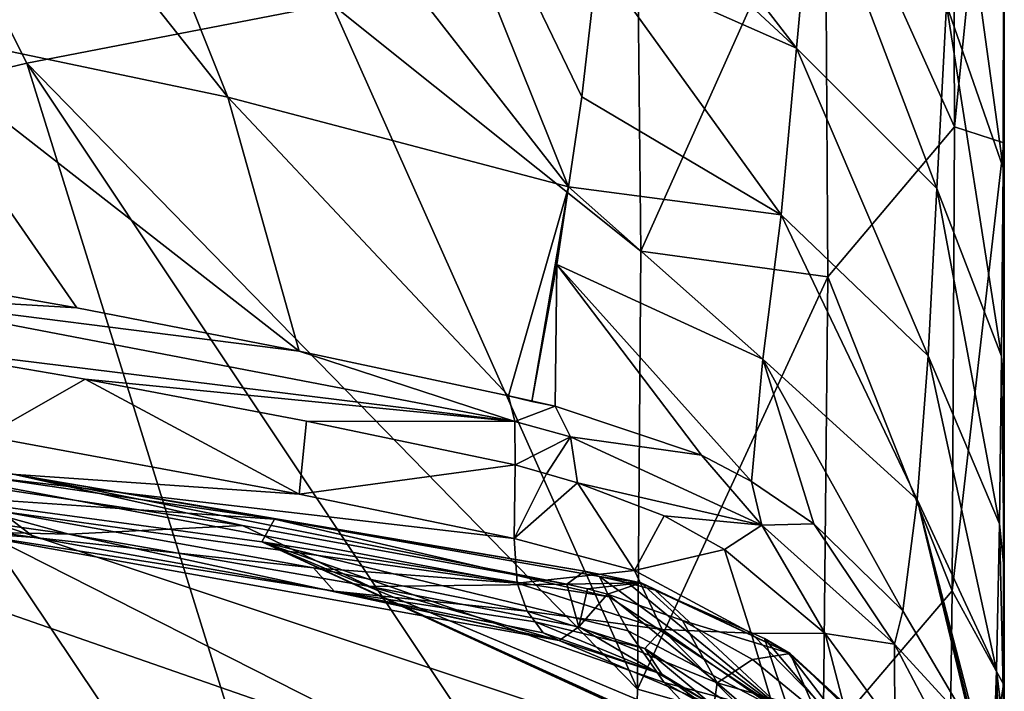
# Model space of a CAD drawing. Header units: millimetres. Extents: x -151 to 151, y -40 to 44.
# Tile 57 of 124: x -107.13 to -104.2, y 21.44 to 23.43. Entities that reach past the tile are written whole.
import ezdxf

# ---------------------------------------------------------------- set-up
doc = ezdxf.new("R2010")
doc.units = ezdxf.units.MM
doc.header["$LTSCALE"] = 45.597872
for name, color, linetype in [('284', 7, 'CONTINUOUS'), ('286', 7, 'CONTINUOUS'), ('353', 7, 'CONTINUOUS'), ('354', 7, 'CONTINUOUS'), ('355', 7, 'CONTINUOUS'), ('356', 7, 'CONTINUOUS'), ('376', 7, 'CONTINUOUS'), ('377', 7, 'CONTINUOUS'), ('388', 7, 'CONTINUOUS'), ('389', 7, 'CONTINUOUS'), ('407', 7, 'CONTINUOUS'), ('408', 7, 'CONTINUOUS'), ('460', 7, 'CONTINUOUS'), ('462', 7, 'CONTINUOUS'), ('463', 7, 'CONTINUOUS'), ('505', 7, 'CONTINUOUS'), ('506', 7, 'CONTINUOUS'), ('507', 7, 'CONTINUOUS'), ('521', 7, 'CONTINUOUS'), ('522', 7, 'CONTINUOUS'), ('523', 7, 'CONTINUOUS')]:
    doc.layers.add(name, color=color, linetype=linetype)

msp = doc.modelspace()

# ---------------------------------------------------------------- linework, layer by layer
at = {"layer": '284', "color": 7, "linetype": 'CONTINUOUS', "true_color": 0xa2afbf}
for points in [[(-106.1982, 23.4795, 27.1489), (-108.4028, 25.8737, 30.548), (-107.1041, 23.3046, 27.5421), (-106.1982, 23.4795, 27.1489)], [(-107.1041, 23.3046, 27.5421), (-108.4028, 25.8737, 30.548), (-108.013, 23.0868, 27.861), (-107.1041, 23.3046, 27.5421)], [(-105.2886, 23.6027, 26.6699), (-106.1982, 23.4795, 27.1489), (-105.2798, 22.7452, 25.9953), (-105.2886, 23.6027, 26.6699)], [(-106.1982, 23.4795, 27.1489), (-107.1041, 23.3046, 27.5421), (-105.2904, 21.4441, 25.1075), (-106.1982, 23.4795, 27.1489)], [(-105.2798, 22.7452, 25.9953), (-106.1982, 23.4795, 27.1489), (-105.2904, 21.4441, 25.1075), (-105.2798, 22.7452, 25.9953)], [(-107.1041, 23.3046, 27.5421), (-108.013, 23.0868, 27.861), (-106.1934, 20.3716, 24.9591), (-107.1041, 23.3046, 27.5421)], [(-105.2904, 21.4441, 25.1075), (-107.1041, 23.3046, 27.5421), (-105.3112, 20.6124, 24.6166), (-105.2904, 21.4441, 25.1075)], [(-105.3112, 20.6124, 24.6166), (-107.1041, 23.3046, 27.5421), (-106.1934, 20.3716, 24.9591), (-105.3112, 20.6124, 24.6166)], [(-108.013, 23.0868, 27.861), (-108.9224, 22.8488, 28.1277), (-107.0899, 20.0922, 25.2414), (-108.013, 23.0868, 27.861)], [(-106.1934, 20.3716, 24.9591), (-108.013, 23.0868, 27.861), (-107.0899, 20.0922, 25.2414), (-106.1934, 20.3716, 24.9591)], [(-107.0899, 20.0922, 25.2414), (-108.9224, 22.8488, 28.1277), (-107.9962, 19.8052, 25.4862), (-107.0899, 20.0922, 25.2414)]]:
    msp.add_3dface(points, dxfattribs=at)
at = {"layer": '286', "color": 7, "linetype": 'CONTINUOUS', "true_color": 0xa2afbf}
for points in [[(-106.5071, 23.2031, 16.5579), (-107.5404, 23.4197, 16.2041), (-108.3901, 25.578, 19.6765), (-106.5071, 23.2031, 16.5579)], [(-106.5071, 23.2031, 16.5579), (-108.3901, 25.578, 19.6765), (-107.3515, 25.3141, 20.0078), (-106.5071, 23.2031, 16.5579)], [(-105.4947, 22.9365, 16.8732), (-106.5071, 23.2031, 16.5579), (-107.3515, 25.3141, 20.0078), (-105.4947, 22.9365, 16.8732)], [(-105.4947, 22.9365, 16.8732), (-107.3515, 25.3141, 20.0078), (-106.3242, 25.0023, 20.3306), (-105.4947, 22.9365, 16.8732)], [(-105.4947, 22.9365, 16.8732), (-106.3242, 25.0023, 20.3306), (-105.4557, 23.2047, 17.5889), (-105.4947, 22.9365, 16.8732)], [(-105.4557, 23.2047, 17.5889), (-106.3242, 25.0023, 20.3306), (-105.4089, 23.6103, 18.5637), (-105.4557, 23.2047, 17.5889)], [(-107.6213, 22.6941, 14.2525), (-107.5404, 23.4197, 16.2041), (-106.9562, 22.5776, 14.4566), (-107.6213, 22.6941, 14.2525)], [(-107.5404, 23.4197, 16.2041), (-106.5071, 23.2031, 16.5579), (-106.295, 22.4489, 14.6603), (-107.5404, 23.4197, 16.2041)], [(-106.9562, 22.5776, 14.4566), (-107.5404, 23.4197, 16.2041), (-106.295, 22.4489, 14.6603), (-106.9562, 22.5776, 14.4566)], [(-105.4947, 22.9365, 16.8732), (-105.6731, 22.3157, 14.8548), (-106.5071, 23.2031, 16.5579), (-105.4947, 22.9365, 16.8732)], [(-106.5071, 23.2031, 16.5579), (-105.6731, 22.3157, 14.8548), (-106.295, 22.4489, 14.6603), (-106.5071, 23.2031, 16.5579)], [(-105.604, 22.2993, 14.8743), (-105.6731, 22.3157, 14.8548), (-105.4947, 22.9365, 16.8732), (-105.604, 22.2993, 14.8743)], [(-105.53, 22.7064, 16.2087), (-105.604, 22.2993, 14.8743), (-105.4947, 22.9365, 16.8732), (-105.53, 22.7064, 16.2087)], [(-105.5344, 22.2849, 14.9013), (-105.604, 22.2993, 14.8743), (-105.53, 22.7064, 16.2087), (-105.5344, 22.2849, 14.9013)], [(-109.6249, 22.2498, 11.435), (-108.5352, 22.147, 11.7575), (-107.041, 21.3087, 7.8559), (-109.6249, 22.2498, 11.435)], [(-108.2222, 21.3775, 7.5188), (-109.6249, 22.2498, 11.435), (-107.041, 21.3087, 7.8559), (-108.2222, 21.3775, 7.5188)], [(-108.5352, 22.147, 11.7575), (-107.4614, 22.0249, 12.0941), (-105.8822, 21.2239, 8.2138), (-108.5352, 22.147, 11.7575)], [(-107.041, 21.3087, 7.8559), (-108.5352, 22.147, 11.7575), (-105.8822, 21.2239, 8.2138), (-107.041, 21.3087, 7.8559)], [(-107.7118, 22.1462, 12.3682), (-106.3683, 21.9495, 12.7737), (-107.4614, 22.0249, 12.0941), (-107.7118, 22.1462, 12.3682)], [(-107.4614, 22.0249, 12.0941), (-106.3683, 21.9495, 12.7737), (-106.4059, 21.8818, 12.4435), (-107.4614, 22.0249, 12.0941)], [(-107.4614, 22.0249, 12.0941), (-106.4059, 21.8818, 12.4435), (-104.7466, 21.1204, 8.5852), (-107.4614, 22.0249, 12.0941)], [(-105.8822, 21.2239, 8.2138), (-107.4614, 22.0249, 12.0941), (-104.7466, 21.1204, 8.5852), (-105.8822, 21.2239, 8.2138)], [(-106.4059, 21.8818, 12.4435), (-106.3683, 21.9495, 12.7737), (-105.3738, 21.718, 12.8095), (-106.4059, 21.8818, 12.4435)], [(-106.3683, 21.9495, 12.7737), (-105.4028, 21.779, 13.065), (-105.3738, 21.718, 12.8095), (-106.3683, 21.9495, 12.7737)], [(-106.4059, 21.8818, 12.4435), (-105.3738, 21.718, 12.8095), (-105.3179, 21.617, 12.3595), (-106.4059, 21.8818, 12.4435)], [(-106.4059, 21.8818, 12.4435), (-105.3179, 21.617, 12.3595), (-105.211, 21.4643, 11.5904), (-106.4059, 21.8818, 12.4435)], [(-104.7466, 21.1204, 8.5852), (-106.4059, 21.8818, 12.4435), (-104.7767, 21.1316, 8.7924), (-104.7466, 21.1204, 8.5852)], [(-104.7767, 21.1316, 8.7924), (-106.4059, 21.8818, 12.4435), (-104.9259, 21.2077, 9.7606), (-104.7767, 21.1316, 8.7924)], [(-104.9259, 21.2077, 9.7606), (-106.4059, 21.8818, 12.4435), (-105.0789, 21.3239, 10.7239), (-104.9259, 21.2077, 9.7606)], [(-105.0789, 21.3239, 10.7239), (-106.4059, 21.8818, 12.4435), (-105.211, 21.4643, 11.5904), (-105.0789, 21.3239, 10.7239)]]:
    msp.add_3dface(points, dxfattribs=at)
at = {"layer": '353', "color": 7, "linetype": 'CONTINUOUS', "true_color": 0xa2afbf}
for points in [[(-106.9794, 21.9043, 13.1891), (-107.8113, 22.1338, 12.6855), (-108.2239, 22.0809, 12.8072), (-106.9794, 21.9043, 13.1891)], [(-106.4638, 21.9307, 13.0918), (-107.8113, 22.1338, 12.6855), (-106.9794, 21.9043, 13.1891), (-106.4638, 21.9307, 13.0918)], [(-106.0857, 21.7494, 13.4545), (-106.4638, 21.9307, 13.0918), (-106.9794, 21.9043, 13.1891), (-106.0857, 21.7494, 13.4545)], [(-105.5004, 21.7557, 13.382), (-106.4638, 21.9307, 13.0918), (-106.0857, 21.7494, 13.4545), (-105.5004, 21.7557, 13.382)], [(-105.4641, 21.6292, 13.6417), (-105.5004, 21.7557, 13.382), (-106.0857, 21.7494, 13.4545), (-105.4641, 21.6292, 13.6417)], [(-105.4388, 21.7422, 13.4035), (-105.5004, 21.7557, 13.382), (-105.4641, 21.6292, 13.6417), (-105.4388, 21.7422, 13.4035)], [(-105.3791, 21.7262, 13.4299), (-105.4388, 21.7422, 13.4035), (-105.4641, 21.6292, 13.6417), (-105.3791, 21.7262, 13.4299)]]:
    msp.add_3dface(points, dxfattribs=at)
at = {"layer": '354', "color": 7, "linetype": 'CONTINUOUS', "true_color": 0xa2afbf}
for points in [[(-106.9316, 22.3655, 14.2006), (-107.2286, 22.1959, 13.9773), (-107.5911, 22.4785, 14), (-106.9316, 22.3655, 14.2006)], [(-106.2949, 22.0238, 14.2582), (-107.2286, 22.1959, 13.9773), (-106.9316, 22.3655, 14.2006), (-106.2949, 22.0238, 14.2582)], [(-106.2731, 22.2401, 14.4016), (-106.2949, 22.0238, 14.2582), (-106.9316, 22.3655, 14.2006), (-106.2731, 22.2401, 14.4016)], [(-105.6534, 22.1104, 14.5933), (-106.2949, 22.0238, 14.2582), (-106.2731, 22.2401, 14.4016), (-105.6534, 22.1104, 14.5933)], [(-105.6567, 21.8918, 14.4533), (-106.2949, 22.0238, 14.2582), (-105.6534, 22.1104, 14.5933), (-105.6567, 21.8918, 14.4533)]]:
    msp.add_3dface(points, dxfattribs=at)
at = {"layer": '355', "color": 7, "linetype": 'CONTINUOUS', "true_color": 0xa2afbf}
for points in [[(-105.3791, 21.7262, 13.4299), (-105.4641, 21.6292, 13.6417), (-105.0536, 21.4633, 13.8448), (-105.3791, 21.7262, 13.4299)], [(-105.3791, 21.7262, 13.4299), (-105.0536, 21.4633, 13.8448), (-105.1559, 21.6479, 13.5275), (-105.3791, 21.7262, 13.4299)], [(-105.1559, 21.6479, 13.5275), (-105.0536, 21.4633, 13.8448), (-104.9486, 21.532, 13.6613), (-105.1559, 21.6479, 13.5275)], [(-104.9486, 21.532, 13.6613), (-105.0536, 21.4633, 13.8448), (-104.7614, 21.3784, 13.8316), (-104.9486, 21.532, 13.6613)], [(-105.0536, 21.4633, 13.8448), (-104.7176, 21.1735, 14.165), (-104.7614, 21.3784, 13.8316), (-105.0536, 21.4633, 13.8448)]]:
    msp.add_3dface(points, dxfattribs=at)
at = {"layer": '356', "color": 7, "linetype": 'CONTINUOUS', "true_color": 0xa2afbf}
for points in [[(-105.6567, 21.8918, 14.4533), (-105.6534, 22.1104, 14.5933), (-105.5602, 22.0842, 14.6171), (-105.6567, 21.8918, 14.4533)], [(-105.4678, 22.0576, 14.6484), (-105.6567, 21.8918, 14.4533), (-105.5602, 22.0842, 14.6171), (-105.4678, 22.0576, 14.6484)], [(-105.6567, 21.8918, 14.4533), (-105.4678, 22.0576, 14.6484), (-105.2993, 21.7972, 14.6165), (-105.6567, 21.8918, 14.4533)], [(-105.4678, 22.0576, 14.6484), (-105.2104, 21.9587, 14.7669), (-105.2993, 21.7972, 14.6165), (-105.4678, 22.0576, 14.6484)], [(-105.2104, 21.9587, 14.7669), (-105.0318, 21.859, 14.8794), (-105.2993, 21.7972, 14.6165), (-105.2104, 21.9587, 14.7669)], [(-105.2993, 21.7972, 14.6165), (-105.0318, 21.859, 14.8794), (-104.952, 21.6106, 14.8902), (-105.2993, 21.7972, 14.6165)], [(-105.0318, 21.859, 14.8794), (-104.7319, 21.6098, 15.154), (-104.952, 21.6106, 14.8902), (-105.0318, 21.859, 14.8794)], [(-104.952, 21.6106, 14.8902), (-104.7319, 21.6098, 15.154), (-104.653, 21.3053, 15.2895), (-104.952, 21.6106, 14.8902)], [(-104.7319, 21.6098, 15.154), (-104.525, 21.3267, 15.4641), (-104.653, 21.3053, 15.2895), (-104.7319, 21.6098, 15.154)]]:
    msp.add_3dface(points, dxfattribs=at)
at = {"layer": '376', "color": 7, "linetype": 'CONTINUOUS', "true_color": 0xa2afbf}
for points in [[(-108.3322, 22.077, 13.1433), (-107.1849, 21.9728, 13.7071), (-107.0816, 21.8944, 13.527), (-108.3322, 22.077, 13.1433)], [(-107.1849, 21.9728, 13.7071), (-106.2529, 21.8047, 13.9845), (-107.0816, 21.8944, 13.527), (-107.1849, 21.9728, 13.7071)], [(-107.0816, 21.8944, 13.527), (-106.2529, 21.8047, 13.9845), (-106.1912, 21.7356, 13.7912), (-107.0816, 21.8944, 13.527)], [(-106.2529, 21.8047, 13.9845), (-105.6175, 21.6762, 14.1764), (-106.1912, 21.7356, 13.7912), (-106.2529, 21.8047, 13.9845)], [(-105.5704, 21.612, 13.978), (-106.1912, 21.7356, 13.7912), (-105.5939, 21.644, 14.077), (-105.5704, 21.612, 13.978)], [(-105.6175, 21.6762, 14.1764), (-105.5939, 21.644, 14.077), (-106.1912, 21.7356, 13.7912), (-105.6175, 21.6762, 14.1764)]]:
    msp.add_3dface(points, dxfattribs=at)
at = {"layer": '377', "color": 7, "linetype": 'CONTINUOUS', "true_color": 0xa2afbf}
for points in [[(-105.5939, 21.644, 14.077), (-105.6175, 21.6762, 14.1764), (-105.2682, 21.5651, 14.352), (-105.5939, 21.644, 14.077)], [(-105.5704, 21.612, 13.978), (-105.5939, 21.644, 14.077), (-105.2178, 21.4882, 14.1564), (-105.5704, 21.612, 13.978)], [(-105.5939, 21.644, 14.077), (-105.2682, 21.5651, 14.352), (-105.2178, 21.4882, 14.1564), (-105.5939, 21.644, 14.077)], [(-105.2682, 21.5651, 14.352), (-104.9532, 21.359, 14.6421), (-104.9093, 21.2648, 14.4473), (-105.2682, 21.5651, 14.352)], [(-105.2178, 21.4882, 14.1564), (-105.2682, 21.5651, 14.352), (-104.9093, 21.2648, 14.4473), (-105.2178, 21.4882, 14.1564)]]:
    msp.add_3dface(points, dxfattribs=at)
at = {"layer": '388', "color": 7, "linetype": 'CONTINUOUS', "true_color": 0xa2afbf}
for points in [[(-107.2286, 22.1959, 13.9773), (-106.2949, 22.0238, 14.2582), (-107.5078, 22.1078, 13.7734), (-107.2286, 22.1959, 13.9773)], [(-106.2949, 22.0238, 14.2582), (-105.6567, 21.8918, 14.4533), (-107.5078, 22.1078, 13.7734), (-106.2949, 22.0238, 14.2582)], [(-105.6567, 21.8918, 14.4533), (-105.6476, 21.7592, 14.3325), (-107.5078, 22.1078, 13.7734), (-105.6567, 21.8918, 14.4533)], [(-105.6476, 21.7592, 14.3325), (-107.1849, 21.9728, 13.7071), (-107.5078, 22.1078, 13.7734), (-105.6476, 21.7592, 14.3325)], [(-106.2529, 21.8047, 13.9845), (-107.1849, 21.9728, 13.7071), (-105.6476, 21.7592, 14.3325), (-106.2529, 21.8047, 13.9845)], [(-105.6175, 21.6762, 14.1764), (-106.2529, 21.8047, 13.9845), (-105.6476, 21.7592, 14.3325), (-105.6175, 21.6762, 14.1764)]]:
    msp.add_3dface(points, dxfattribs=at)
at = {"layer": '389', "color": 7, "linetype": 'CONTINUOUS', "true_color": 0xa2afbf}
for points in [[(-105.6567, 21.8918, 14.4533), (-105.2993, 21.7972, 14.6165), (-105.6476, 21.7592, 14.3325), (-105.6567, 21.8918, 14.4533)], [(-105.6476, 21.7592, 14.3325), (-105.2993, 21.7972, 14.6165), (-105.2165, 21.6214, 14.5606), (-105.6476, 21.7592, 14.3325)], [(-105.2993, 21.7972, 14.6165), (-104.952, 21.6106, 14.8902), (-105.2165, 21.6214, 14.5606), (-105.2993, 21.7972, 14.6165)], [(-105.6175, 21.6762, 14.1764), (-105.6476, 21.7592, 14.3325), (-105.2165, 21.6214, 14.5606), (-105.6175, 21.6762, 14.1764)], [(-105.2682, 21.5651, 14.352), (-105.6175, 21.6762, 14.1764), (-105.2165, 21.6214, 14.5606), (-105.2682, 21.5651, 14.352)], [(-104.9532, 21.359, 14.6421), (-105.2682, 21.5651, 14.352), (-105.2165, 21.6214, 14.5606), (-104.9532, 21.359, 14.6421)], [(-104.952, 21.6106, 14.8902), (-104.8864, 21.3904, 14.8926), (-105.2165, 21.6214, 14.5606), (-104.952, 21.6106, 14.8902)], [(-104.8864, 21.3904, 14.8926), (-104.9532, 21.359, 14.6421), (-105.2165, 21.6214, 14.5606), (-104.8864, 21.3904, 14.8926)], [(-104.952, 21.6106, 14.8902), (-104.653, 21.3053, 15.2895), (-104.8864, 21.3904, 14.8926), (-104.952, 21.6106, 14.8902)]]:
    msp.add_3dface(points, dxfattribs=at)
at = {"layer": '407', "color": 7, "linetype": 'CONTINUOUS', "true_color": 0xa2afbf}
for points in [[(-108.3322, 22.077, 13.1433), (-107.0816, 21.8944, 13.527), (-107.3179, 21.9127, 13.2717), (-108.3322, 22.077, 13.1433)], [(-106.9794, 21.9043, 13.1891), (-108.2239, 22.0809, 12.8072), (-107.3179, 21.9127, 13.2717), (-106.9794, 21.9043, 13.1891)], [(-105.523, 21.5891, 13.8063), (-106.9794, 21.9043, 13.1891), (-107.3179, 21.9127, 13.2717), (-105.523, 21.5891, 13.8063)], [(-107.0816, 21.8944, 13.527), (-106.1912, 21.7356, 13.7912), (-107.3179, 21.9127, 13.2717), (-107.0816, 21.8944, 13.527)], [(-106.1912, 21.7356, 13.7912), (-105.523, 21.5891, 13.8063), (-107.3179, 21.9127, 13.2717), (-106.1912, 21.7356, 13.7912)], [(-106.0857, 21.7494, 13.4545), (-106.9794, 21.9043, 13.1891), (-105.523, 21.5891, 13.8063), (-106.0857, 21.7494, 13.4545)], [(-105.4641, 21.6292, 13.6417), (-106.0857, 21.7494, 13.4545), (-105.523, 21.5891, 13.8063), (-105.4641, 21.6292, 13.6417)], [(-106.1912, 21.7356, 13.7912), (-105.5704, 21.612, 13.978), (-105.523, 21.5891, 13.8063), (-106.1912, 21.7356, 13.7912)]]:
    msp.add_3dface(points, dxfattribs=at)
at = {"layer": '408', "color": 7, "linetype": 'CONTINUOUS', "true_color": 0xa2afbf}
for points in [[(-105.4641, 21.6292, 13.6417), (-105.523, 21.5891, 13.8063), (-105.0633, 21.3943, 14.0606), (-105.4641, 21.6292, 13.6417)], [(-105.0536, 21.4633, 13.8448), (-105.4641, 21.6292, 13.6417), (-105.0633, 21.3943, 14.0606), (-105.0536, 21.4633, 13.8448)], [(-105.5704, 21.612, 13.978), (-105.2178, 21.4882, 14.1564), (-105.523, 21.5891, 13.8063), (-105.5704, 21.612, 13.978)], [(-105.523, 21.5891, 13.8063), (-105.2178, 21.4882, 14.1564), (-105.0633, 21.3943, 14.0606), (-105.523, 21.5891, 13.8063)], [(-105.2178, 21.4882, 14.1564), (-104.9093, 21.2648, 14.4473), (-105.0633, 21.3943, 14.0606), (-105.2178, 21.4882, 14.1564)], [(-104.7176, 21.1735, 14.165), (-105.0536, 21.4633, 13.8448), (-105.0633, 21.3943, 14.0606), (-104.7176, 21.1735, 14.165)]]:
    msp.add_3dface(points, dxfattribs=at)
at = {"layer": '460', "color": 7, "linetype": 'CONTINUOUS', "true_color": 0xa2afbf}
for points in [[(-104.2, 24.3849, 25.0146), (-104.2, 23.1922, 24.1308), (-104.2, 25.1174, 24.5132), (-104.2, 24.3849, 25.0146)], [(-104.2, 25.1174, 24.5132), (-104.2, 23.1922, 24.1308), (-104.2, 24.4946, 23.7008), (-104.2, 25.1174, 24.5132)], [(-104.2, 22.1618, 23.4552), (-104.2, 20.9805, 22.7692), (-104.2, 24.4946, 23.7008), (-104.2, 22.1618, 23.4552)], [(-104.2, 24.4946, 23.7008), (-104.2, 20.9805, 22.7692), (-104.2, 23.7415, 22.6116), (-104.2, 24.4946, 23.7008)], [(-104.2, 23.1922, 24.1308), (-104.2, 22.1618, 23.4552), (-104.2, 24.4946, 23.7008), (-104.2, 23.1922, 24.1308)], [(-104.2, 19.9703, 22.2473), (-104.2, 19.6931, 22.1122), (-104.2, 23.7415, 22.6116), (-104.2, 19.9703, 22.2473)], [(-104.2, 23.7415, 22.6116), (-104.2, 19.6931, 22.1122), (-104.2, 23.1963, 21.7323), (-104.2, 23.7415, 22.6116)], [(-104.2, 20.1344, 22.3286), (-104.2, 19.9703, 22.2473), (-104.2, 23.7415, 22.6116), (-104.2, 20.1344, 22.3286)], [(-104.2, 20.4245, 22.4752), (-104.2, 20.1344, 22.3286), (-104.2, 23.7415, 22.6116), (-104.2, 20.4245, 22.4752)], [(-104.2, 20.9805, 22.7692), (-104.2, 20.4245, 22.4752), (-104.2, 23.7415, 22.6116), (-104.2, 20.9805, 22.7692)], [(-104.2, 19.18, 21.8724), (-104.2, 18.2233, 21.459), (-104.2, 23.1963, 21.7323), (-104.2, 19.18, 21.8724)], [(-104.2, 23.1963, 21.7323), (-104.2, 18.2233, 21.459), (-104.2, 22.8416, 21.1115), (-104.2, 23.1963, 21.7323)], [(-104.2, 19.6931, 22.1122), (-104.2, 19.18, 21.8724), (-104.2, 23.1963, 21.7323), (-104.2, 19.6931, 22.1122)], [(-104.2, 18.2233, 21.459), (-104.2, 16.5398, 20.8502), (-104.2, 22.8416, 21.1115), (-104.2, 18.2233, 21.459)], [(-104.2, 22.8416, 21.1115), (-104.2, 16.5398, 20.8502), (-104.2, 22.3289, 20.135), (-104.2, 22.8416, 21.1115)], [(-104.2, 22.3289, 20.135), (-104.2, 16.5398, 20.8502), (-104.2, 18.69, 18.7), (-104.2, 22.3289, 20.135)], [(-104.2, 21.7992, 19.0185), (-104.2, 22.3289, 20.135), (-104.2, 18.69, 18.7), (-104.2, 21.7992, 19.0185)], [(-104.2, 21.3138, 17.8645), (-104.2, 21.7992, 19.0185), (-104.2, 18.69, 18.7), (-104.2, 21.3138, 17.8645)]]:
    msp.add_3dface(points, dxfattribs=at)
at = {"layer": '462', "color": 7, "linetype": 'CONTINUOUS', "true_color": 0xa2afbf}
for points in [[(-104.3533, 24.4099, 26.0236), (-104.3481, 23.1155, 25.0019), (-104.2015, 24.5699, 25.2601), (-104.3533, 24.4099, 26.0236)], [(-104.2015, 24.5699, 25.2601), (-104.3481, 23.1155, 25.0019), (-104.2012, 23.0671, 24.1299), (-104.2015, 24.5699, 25.2601)], [(-104.2, 24.3849, 25.0146), (-104.2015, 24.5699, 25.2601), (-104.2012, 23.0671, 24.1299), (-104.2, 24.3849, 25.0146)], [(-104.3533, 24.4099, 26.0236), (-104.732, 23.9695, 26.4253), (-104.3481, 23.1155, 25.0019), (-104.3533, 24.4099, 26.0236)], [(-104.2, 23.1922, 24.1308), (-104.2, 24.3849, 25.0146), (-104.2012, 23.0671, 24.1299), (-104.2, 23.1922, 24.1308)], [(-105.2886, 23.6027, 26.6699), (-105.2798, 22.7452, 25.9953), (-104.732, 23.9695, 26.4253), (-105.2886, 23.6027, 26.6699)], [(-104.732, 23.9695, 26.4253), (-105.2798, 22.7452, 25.9953), (-104.7239, 22.6689, 25.4126), (-104.732, 23.9695, 26.4253)], [(-104.732, 23.9695, 26.4253), (-104.7239, 22.6689, 25.4126), (-104.3481, 23.1155, 25.0019), (-104.732, 23.9695, 26.4253)], [(-104.2, 22.1618, 23.4552), (-104.2, 23.1922, 24.1308), (-104.2012, 23.0671, 24.1299), (-104.2, 22.1618, 23.4552)], [(-104.3481, 23.1155, 25.0019), (-104.7239, 22.6689, 25.4126), (-104.3549, 21.7362, 24.0993), (-104.3481, 23.1155, 25.0019)], [(-104.3481, 23.1155, 25.0019), (-104.3549, 21.7362, 24.0993), (-104.2012, 23.0671, 24.1299), (-104.3481, 23.1155, 25.0019)], [(-104.2012, 23.0671, 24.1299), (-104.3549, 21.7362, 24.0993), (-104.2027, 21.4589, 23.1559), (-104.2012, 23.0671, 24.1299)], [(-104.2, 22.1618, 23.4552), (-104.2012, 23.0671, 24.1299), (-104.2027, 21.4589, 23.1559), (-104.2, 22.1618, 23.4552)], [(-105.2798, 22.7452, 25.9953), (-105.2904, 21.4441, 25.1075), (-104.7239, 22.6689, 25.4126), (-105.2798, 22.7452, 25.9953)], [(-104.7239, 22.6689, 25.4126), (-105.2904, 21.4441, 25.1075), (-104.7381, 21.2864, 24.5195), (-104.7239, 22.6689, 25.4126)], [(-104.7239, 22.6689, 25.4126), (-104.7381, 21.2864, 24.5195), (-104.3549, 21.7362, 24.0993), (-104.7239, 22.6689, 25.4126)], [(-104.2, 20.9805, 22.7692), (-104.2, 22.1618, 23.4552), (-104.2027, 21.4589, 23.1559), (-104.2, 20.9805, 22.7692)], [(-104.3549, 21.7362, 24.0993), (-104.7381, 21.2864, 24.5195), (-104.3737, 20.2838, 23.321), (-104.3549, 21.7362, 24.0993)], [(-104.3549, 21.7362, 24.0993), (-104.3737, 20.2838, 23.321), (-104.2027, 21.4589, 23.1559), (-104.3549, 21.7362, 24.0993)], [(-104.2027, 21.4589, 23.1559), (-104.3737, 20.2838, 23.321), (-104.2088, 19.7661, 22.3559), (-104.2027, 21.4589, 23.1559)], [(-104.2, 20.9805, 22.7692), (-104.2027, 21.4589, 23.1559), (-104.2088, 19.7661, 22.3559), (-104.2, 20.9805, 22.7692)], [(-105.2904, 21.4441, 25.1075), (-105.3112, 20.6124, 24.6166), (-104.7381, 21.2864, 24.5195), (-105.2904, 21.4441, 25.1075)]]:
    msp.add_3dface(points, dxfattribs=at)
at = {"layer": '463', "color": 7, "linetype": 'CONTINUOUS', "true_color": 0xa2afbf}
for points in [[(-104.3569, 24.1094, 21.7423), (-104.2038, 22.9931, 21.1301), (-104.3721, 23.478, 20.5845), (-104.3569, 24.1094, 21.7423)], [(-104.202, 23.6347, 22.2785), (-104.2038, 22.9931, 21.1301), (-104.3569, 24.1094, 21.7423), (-104.202, 23.6347, 22.2785)], [(-105.3805, 23.8706, 19.1374), (-105.3507, 24.0403, 19.5077), (-104.8175, 23.3487, 18.9288), (-105.3805, 23.8706, 19.1374)], [(-104.8175, 23.3487, 18.9288), (-105.3507, 24.0403, 19.5077), (-104.7667, 23.8975, 20.1335), (-104.8175, 23.3487, 18.9288)], [(-104.4004, 22.9319, 19.384), (-104.8175, 23.3487, 18.9288), (-104.7667, 23.8975, 20.1335), (-104.4004, 22.9319, 19.384)], [(-104.3721, 23.478, 20.5845), (-104.4004, 22.9319, 19.384), (-104.7667, 23.8975, 20.1335), (-104.3721, 23.478, 20.5845)], [(-105.4089, 23.6103, 18.5637), (-105.3805, 23.8706, 19.1374), (-104.8175, 23.3487, 18.9288), (-105.4089, 23.6103, 18.5637)], [(-104.2, 23.7415, 22.6116), (-104.2, 23.1963, 21.7323), (-104.202, 23.6347, 22.2785), (-104.2, 23.7415, 22.6116)], [(-104.202, 23.6347, 22.2785), (-104.2, 23.1963, 21.7323), (-104.2038, 22.9931, 21.1301), (-104.202, 23.6347, 22.2785)], [(-105.4557, 23.2047, 17.5889), (-105.4089, 23.6103, 18.5637), (-104.8633, 22.8537, 17.7047), (-105.4557, 23.2047, 17.5889)], [(-104.8633, 22.8537, 17.7047), (-105.4089, 23.6103, 18.5637), (-104.8175, 23.3487, 18.9288), (-104.8633, 22.8537, 17.7047)], [(-104.3721, 23.478, 20.5845), (-104.208, 22.4336, 19.9438), (-104.4004, 22.9319, 19.384), (-104.3721, 23.478, 20.5845)], [(-104.2038, 22.9931, 21.1301), (-104.208, 22.4336, 19.9438), (-104.3721, 23.478, 20.5845), (-104.2038, 22.9931, 21.1301)], [(-104.4259, 22.435, 18.1658), (-104.8633, 22.8537, 17.7047), (-104.8175, 23.3487, 18.9288), (-104.4259, 22.435, 18.1658)], [(-104.4004, 22.9319, 19.384), (-104.4259, 22.435, 18.1658), (-104.8175, 23.3487, 18.9288), (-104.4004, 22.9319, 19.384)], [(-105.4947, 22.9365, 16.8732), (-105.4557, 23.2047, 17.5889), (-104.8633, 22.8537, 17.7047), (-105.4947, 22.9365, 16.8732)], [(-104.2, 23.1963, 21.7323), (-104.2, 22.8416, 21.1115), (-104.2038, 22.9931, 21.1301), (-104.2, 23.1963, 21.7323)], [(-104.2038, 22.9931, 21.1301), (-104.2, 22.3289, 20.135), (-104.208, 22.4336, 19.9438), (-104.2038, 22.9931, 21.1301)], [(-104.2, 22.8416, 21.1115), (-104.2, 22.3289, 20.135), (-104.2038, 22.9931, 21.1301), (-104.2, 22.8416, 21.1115)], [(-105.53, 22.7064, 16.2087), (-105.4947, 22.9365, 16.8732), (-104.9178, 22.4249, 16.4596), (-105.53, 22.7064, 16.2087)], [(-104.9178, 22.4249, 16.4596), (-105.4947, 22.9365, 16.8732), (-104.8633, 22.8537, 17.7047), (-104.9178, 22.4249, 16.4596)], [(-104.4004, 22.9319, 19.384), (-104.2145, 21.9357, 18.7334), (-104.4259, 22.435, 18.1658), (-104.4004, 22.9319, 19.384)], [(-104.208, 22.4336, 19.9438), (-104.2145, 21.9357, 18.7334), (-104.4004, 22.9319, 19.384), (-104.208, 22.4336, 19.9438)], [(-104.4594, 22.0078, 16.9223), (-104.9178, 22.4249, 16.4596), (-104.8633, 22.8537, 17.7047), (-104.4594, 22.0078, 16.9223)], [(-104.4259, 22.435, 18.1658), (-104.4594, 22.0078, 16.9223), (-104.8633, 22.8537, 17.7047), (-104.4259, 22.435, 18.1658)], [(-105.5344, 22.2849, 14.9013), (-105.53, 22.7064, 16.2087), (-105.1001, 22.1394, 15.115), (-105.5344, 22.2849, 14.9013)], [(-105.1001, 22.1394, 15.115), (-105.53, 22.7064, 16.2087), (-104.951, 22.0611, 15.2187), (-105.1001, 22.1394, 15.115)], [(-104.951, 22.0611, 15.2187), (-105.53, 22.7064, 16.2087), (-104.9178, 22.4249, 16.4596), (-104.951, 22.0611, 15.2187)], [(-104.951, 22.0611, 15.2187), (-104.9178, 22.4249, 16.4596), (-104.7655, 21.9358, 15.3758), (-104.951, 22.0611, 15.2187)], [(-104.4594, 22.0078, 16.9223), (-104.5011, 21.6766, 15.6792), (-104.9178, 22.4249, 16.4596), (-104.4594, 22.0078, 16.9223)], [(-104.7655, 21.9358, 15.3758), (-104.9178, 22.4249, 16.4596), (-104.5011, 21.6766, 15.6792), (-104.7655, 21.9358, 15.3758)], [(-104.4259, 22.435, 18.1658), (-104.2234, 21.5003, 17.5021), (-104.4594, 22.0078, 16.9223), (-104.4259, 22.435, 18.1658)], [(-104.2145, 21.9357, 18.7334), (-104.2234, 21.5003, 17.5021), (-104.4259, 22.435, 18.1658), (-104.2145, 21.9357, 18.7334)], [(-104.208, 22.4336, 19.9438), (-104.2, 21.7992, 19.0185), (-104.2145, 21.9357, 18.7334), (-104.208, 22.4336, 19.9438)], [(-104.2, 22.3289, 20.135), (-104.2, 21.7992, 19.0185), (-104.208, 22.4336, 19.9438), (-104.2, 22.3289, 20.135)], [(-104.5011, 21.6766, 15.6792), (-104.4594, 22.0078, 16.9223), (-104.2948, 21.3257, 16.0595), (-104.5011, 21.6766, 15.6792)], [(-104.2234, 21.5003, 17.5021), (-104.2351, 21.1429, 16.2681), (-104.4594, 22.0078, 16.9223), (-104.2234, 21.5003, 17.5021)], [(-104.2351, 21.1429, 16.2681), (-104.28, 21.2877, 16.1024), (-104.4594, 22.0078, 16.9223), (-104.2351, 21.1429, 16.2681)], [(-104.2948, 21.3257, 16.0595), (-104.4594, 22.0078, 16.9223), (-104.28, 21.2877, 16.1024), (-104.2948, 21.3257, 16.0595)], [(-104.2145, 21.9357, 18.7334), (-104.2, 21.3138, 17.8645), (-104.2234, 21.5003, 17.5021), (-104.2145, 21.9357, 18.7334)], [(-104.2, 21.7992, 19.0185), (-104.2, 21.3138, 17.8645), (-104.2145, 21.9357, 18.7334), (-104.2, 21.7992, 19.0185)], [(-105.3738, 21.718, 12.8095), (-105.4028, 21.779, 13.065), (-104.8353, 21.3639, 11.9745), (-105.3738, 21.718, 12.8095)], [(-104.8353, 21.3639, 11.9745), (-105.4028, 21.779, 13.065), (-105.3183, 21.7601, 13.0897), (-104.8353, 21.3639, 11.9745)], [(-105.2377, 21.7379, 13.1183), (-104.8353, 21.3639, 11.9745), (-105.3183, 21.7601, 13.0897), (-105.2377, 21.7379, 13.1183)], [(-105.3179, 21.617, 12.3595), (-105.3738, 21.718, 12.8095), (-104.8353, 21.3639, 11.9745), (-105.3179, 21.617, 12.3595)], [(-104.9121, 21.595, 13.2601), (-104.8353, 21.3639, 11.9745), (-105.2377, 21.7379, 13.1183), (-104.9121, 21.595, 13.2601)], [(-105.211, 21.4643, 11.5904), (-105.3179, 21.617, 12.3595), (-104.8353, 21.3639, 11.9745), (-105.211, 21.4643, 11.5904)], [(-104.8353, 21.3639, 11.9745), (-104.9121, 21.595, 13.2601), (-104.5022, 21.1086, 12.4279), (-104.8353, 21.3639, 11.9745)], [(-104.5022, 21.1086, 12.4279), (-104.9121, 21.595, 13.2601), (-104.8413, 21.5509, 13.3004), (-104.5022, 21.1086, 12.4279)], [(-104.5144, 21.2544, 13.5593), (-104.5022, 21.1086, 12.4279), (-104.8413, 21.5509, 13.3004), (-104.5144, 21.2544, 13.5593)], [(-104.2351, 21.1429, 16.2681), (-104.2234, 21.5003, 17.5021), (-104.2185, 21.0624, 16.351), (-104.2351, 21.1429, 16.2681)], [(-104.2, 21.3138, 17.8645), (-104.2, 20.8402, 16.5499), (-104.2234, 21.5003, 17.5021), (-104.2, 21.3138, 17.8645)], [(-104.2234, 21.5003, 17.5021), (-104.2, 20.8402, 16.5499), (-104.2185, 21.0624, 16.351), (-104.2234, 21.5003, 17.5021)], [(-105.0789, 21.3239, 10.7239), (-105.211, 21.4643, 11.5904), (-104.7297, 21.1948, 10.6634), (-105.0789, 21.3239, 10.7239)], [(-104.7297, 21.1948, 10.6634), (-105.211, 21.4643, 11.5904), (-104.8353, 21.3639, 11.9745), (-104.7297, 21.1948, 10.6634)]]:
    msp.add_3dface(points, dxfattribs=at)
at = {"layer": '505', "color": 7, "linetype": 'CONTINUOUS', "true_color": 0xa2afbf}
for points in [[(-107.8113, 22.1338, 12.6855), (-106.4638, 21.9307, 13.0918), (-107.1447, 22.0827, 12.7261), (-107.8113, 22.1338, 12.6855)], [(-106.3683, 21.9495, 12.7737), (-107.7118, 22.1462, 12.3682), (-107.1447, 22.0827, 12.7261), (-106.3683, 21.9495, 12.7737)], [(-105.4473, 21.7952, 13.2269), (-106.3683, 21.9495, 12.7737), (-107.1447, 22.0827, 12.7261), (-105.4473, 21.7952, 13.2269)], [(-106.4638, 21.9307, 13.0918), (-105.5004, 21.7557, 13.382), (-107.1447, 22.0827, 12.7261), (-106.4638, 21.9307, 13.0918)], [(-105.5004, 21.7557, 13.382), (-105.4473, 21.7952, 13.2269), (-107.1447, 22.0827, 12.7261), (-105.5004, 21.7557, 13.382)], [(-105.4028, 21.779, 13.065), (-106.3683, 21.9495, 12.7737), (-105.4473, 21.7952, 13.2269), (-105.4028, 21.779, 13.065)]]:
    msp.add_3dface(points, dxfattribs=at)
at = {"layer": '506', "color": 7, "linetype": 'CONTINUOUS', "true_color": 0xa2afbf}
for points in [[(-105.4473, 21.7952, 13.2269), (-105.5004, 21.7557, 13.382), (-105.279, 21.7601, 13.2259), (-105.4473, 21.7952, 13.2269)], [(-105.4028, 21.779, 13.065), (-105.4473, 21.7952, 13.2269), (-105.279, 21.7601, 13.2259), (-105.4028, 21.779, 13.065)], [(-105.3183, 21.7601, 13.0897), (-105.4028, 21.779, 13.065), (-105.279, 21.7601, 13.2259), (-105.3183, 21.7601, 13.0897)], [(-105.5004, 21.7557, 13.382), (-105.4388, 21.7422, 13.4035), (-105.279, 21.7601, 13.2259), (-105.5004, 21.7557, 13.382)], [(-105.4388, 21.7422, 13.4035), (-105.3791, 21.7262, 13.4299), (-105.279, 21.7601, 13.2259), (-105.4388, 21.7422, 13.4035)], [(-105.2377, 21.7379, 13.1183), (-105.3183, 21.7601, 13.0897), (-105.279, 21.7601, 13.2259), (-105.2377, 21.7379, 13.1183)]]:
    msp.add_3dface(points, dxfattribs=at)
at = {"layer": '507', "color": 7, "linetype": 'CONTINUOUS', "true_color": 0xa2afbf}
for points in [[(-105.3791, 21.7262, 13.4299), (-105.1559, 21.6479, 13.5275), (-105.279, 21.7601, 13.2259), (-105.3791, 21.7262, 13.4299)], [(-105.279, 21.7601, 13.2259), (-105.1559, 21.6479, 13.5275), (-104.8365, 21.5496, 13.4617), (-105.279, 21.7601, 13.2259)], [(-105.2377, 21.7379, 13.1183), (-105.279, 21.7601, 13.2259), (-104.8365, 21.5496, 13.4617), (-105.2377, 21.7379, 13.1183)], [(-104.9121, 21.595, 13.2601), (-105.2377, 21.7379, 13.1183), (-104.8365, 21.5496, 13.4617), (-104.9121, 21.595, 13.2601)], [(-105.1559, 21.6479, 13.5275), (-104.9486, 21.532, 13.6613), (-104.8365, 21.5496, 13.4617), (-105.1559, 21.6479, 13.5275)], [(-104.8413, 21.5509, 13.3004), (-104.9121, 21.595, 13.2601), (-104.8365, 21.5496, 13.4617), (-104.8413, 21.5509, 13.3004)], [(-104.9486, 21.532, 13.6613), (-104.7614, 21.3784, 13.8316), (-104.8365, 21.5496, 13.4617), (-104.9486, 21.532, 13.6613)], [(-104.5144, 21.2544, 13.5593), (-104.8413, 21.5509, 13.3004), (-104.8365, 21.5496, 13.4617), (-104.5144, 21.2544, 13.5593)], [(-104.7614, 21.3784, 13.8316), (-104.5234, 21.2489, 13.7698), (-104.8365, 21.5496, 13.4617), (-104.7614, 21.3784, 13.8316)], [(-104.5234, 21.2489, 13.7698), (-104.5144, 21.2544, 13.5593), (-104.8365, 21.5496, 13.4617), (-104.5234, 21.2489, 13.7698)]]:
    msp.add_3dface(points, dxfattribs=at)
at = {"layer": '521', "color": 7, "linetype": 'CONTINUOUS', "true_color": 0xa2afbf}
for points in [[(-105.5344, 22.2849, 14.9013), (-105.1001, 22.1394, 15.115), (-105.4891, 22.194, 14.7576), (-105.5344, 22.2849, 14.9013)], [(-105.4678, 22.0576, 14.6484), (-105.4891, 22.194, 14.7576), (-104.9205, 21.9316, 15.0506), (-105.4678, 22.0576, 14.6484)], [(-105.4891, 22.194, 14.7576), (-105.1001, 22.1394, 15.115), (-104.9205, 21.9316, 15.0506), (-105.4891, 22.194, 14.7576)], [(-105.1001, 22.1394, 15.115), (-104.951, 22.0611, 15.2187), (-104.9205, 21.9316, 15.0506), (-105.1001, 22.1394, 15.115)], [(-104.951, 22.0611, 15.2187), (-104.7655, 21.9358, 15.3758), (-104.9205, 21.9316, 15.0506), (-104.951, 22.0611, 15.2187)], [(-105.2104, 21.9587, 14.7669), (-105.4678, 22.0576, 14.6484), (-104.9205, 21.9316, 15.0506), (-105.2104, 21.9587, 14.7669)], [(-105.0318, 21.859, 14.8794), (-105.2104, 21.9587, 14.7669), (-104.9205, 21.9316, 15.0506), (-105.0318, 21.859, 14.8794)], [(-104.7319, 21.6098, 15.154), (-105.0318, 21.859, 14.8794), (-104.9205, 21.9316, 15.0506), (-104.7319, 21.6098, 15.154)], [(-104.9205, 21.9316, 15.0506), (-104.7655, 21.9358, 15.3758), (-104.5262, 21.5776, 15.4706), (-104.9205, 21.9316, 15.0506)], [(-104.7319, 21.6098, 15.154), (-104.9205, 21.9316, 15.0506), (-104.5262, 21.5776, 15.4706), (-104.7319, 21.6098, 15.154)], [(-104.7655, 21.9358, 15.3758), (-104.5011, 21.6766, 15.6792), (-104.5262, 21.5776, 15.4706), (-104.7655, 21.9358, 15.3758)], [(-104.5011, 21.6766, 15.6792), (-104.2948, 21.3257, 16.0595), (-104.5262, 21.5776, 15.4706), (-104.5011, 21.6766, 15.6792)], [(-104.525, 21.3267, 15.4641), (-104.7319, 21.6098, 15.154), (-104.5262, 21.5776, 15.4706), (-104.525, 21.3267, 15.4641)], [(-104.3003, 21.15, 15.9351), (-104.525, 21.3267, 15.4641), (-104.5262, 21.5776, 15.4706), (-104.3003, 21.15, 15.9351)], [(-104.2948, 21.3257, 16.0595), (-104.3003, 21.15, 15.9351), (-104.5262, 21.5776, 15.4706), (-104.2948, 21.3257, 16.0595)]]:
    msp.add_3dface(points, dxfattribs=at)
at = {"layer": '522', "color": 7, "linetype": 'CONTINUOUS', "true_color": 0xa2afbf}
for points in [[(-105.6731, 22.3157, 14.8548), (-105.604, 22.2993, 14.8743), (-105.5344, 22.2849, 14.9013), (-105.6731, 22.3157, 14.8548)], [(-105.6731, 22.3157, 14.8548), (-105.5344, 22.2849, 14.9013), (-105.6546, 22.2399, 14.7148), (-105.6731, 22.3157, 14.8548)], [(-105.5344, 22.2849, 14.9013), (-105.4891, 22.194, 14.7576), (-105.6546, 22.2399, 14.7148), (-105.5344, 22.2849, 14.9013)], [(-105.4891, 22.194, 14.7576), (-105.6534, 22.1104, 14.5933), (-105.6546, 22.2399, 14.7148), (-105.4891, 22.194, 14.7576)], [(-105.5602, 22.0842, 14.6171), (-105.6534, 22.1104, 14.5933), (-105.4891, 22.194, 14.7576), (-105.5602, 22.0842, 14.6171)], [(-105.4678, 22.0576, 14.6484), (-105.5602, 22.0842, 14.6171), (-105.4891, 22.194, 14.7576), (-105.4678, 22.0576, 14.6484)]]:
    msp.add_3dface(points, dxfattribs=at)
at = {"layer": '523', "color": 7, "linetype": 'CONTINUOUS', "true_color": 0xa2afbf}
for points in [[(-107.6213, 22.6941, 14.2525), (-106.9562, 22.5776, 14.4566), (-107.6226, 22.6169, 14.1082), (-107.6213, 22.6941, 14.2525)], [(-106.9562, 22.5776, 14.4566), (-106.295, 22.4489, 14.6603), (-107.6226, 22.6169, 14.1082), (-106.9562, 22.5776, 14.4566)], [(-106.295, 22.4489, 14.6603), (-105.6546, 22.2399, 14.7148), (-107.6226, 22.6169, 14.1082), (-106.295, 22.4489, 14.6603)], [(-105.6546, 22.2399, 14.7148), (-107.5911, 22.4785, 14), (-107.6226, 22.6169, 14.1082), (-105.6546, 22.2399, 14.7148)], [(-106.9316, 22.3655, 14.2006), (-107.5911, 22.4785, 14), (-105.6546, 22.2399, 14.7148), (-106.9316, 22.3655, 14.2006)], [(-106.295, 22.4489, 14.6603), (-105.6731, 22.3157, 14.8548), (-105.6546, 22.2399, 14.7148), (-106.295, 22.4489, 14.6603)], [(-106.2731, 22.2401, 14.4016), (-106.9316, 22.3655, 14.2006), (-105.6546, 22.2399, 14.7148), (-106.2731, 22.2401, 14.4016)], [(-105.6534, 22.1104, 14.5933), (-106.2731, 22.2401, 14.4016), (-105.6546, 22.2399, 14.7148), (-105.6534, 22.1104, 14.5933)]]:
    msp.add_3dface(points, dxfattribs=at)

doc.saveas('drawing.dxf')
